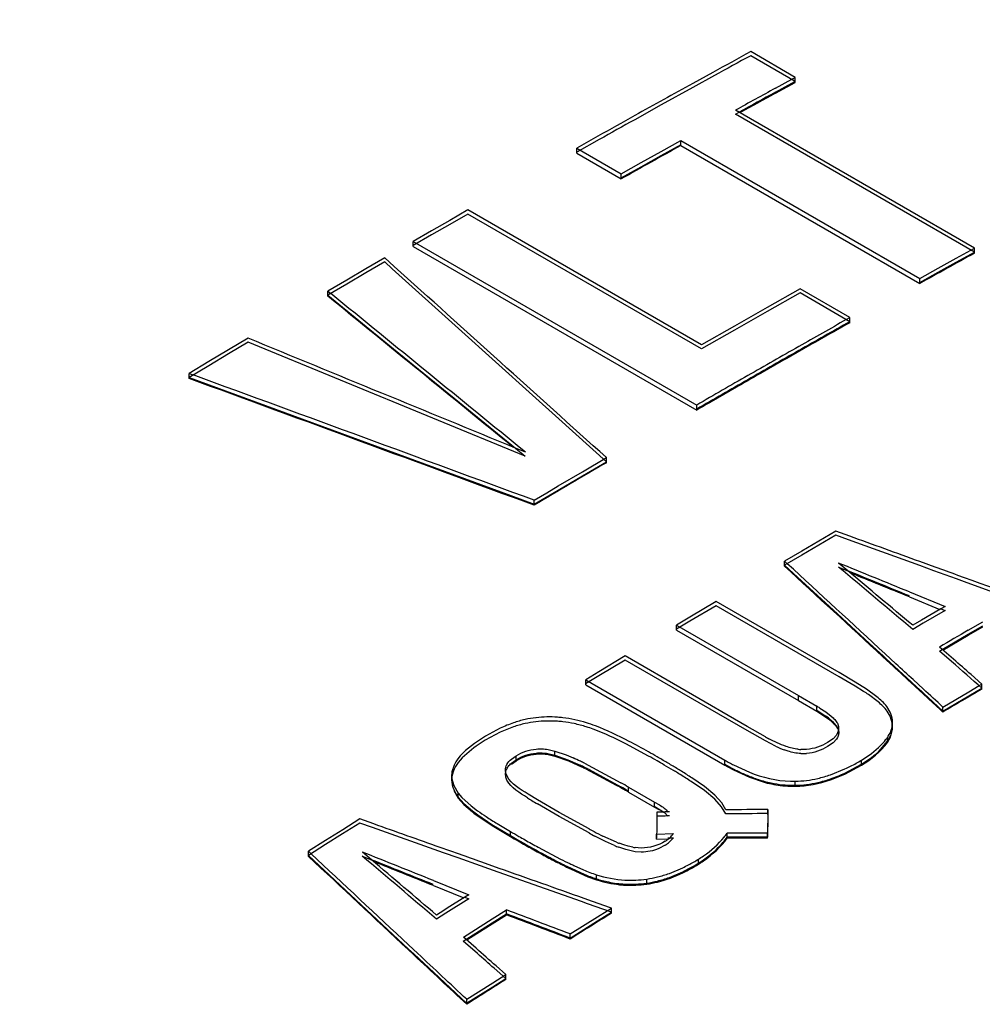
# Model space of a CAD drawing. Header units: inches. Extents: x 0 to 82.7, y 0 to 58.5.
# Tile 57 of 79: x 71.08 to 71.387, y 19.394 to 19.709. Entities that reach past the tile are written whole.
import ezdxf

# ---------------------------------------------------------------- set-up
doc = ezdxf.new("R2010")
doc.units = ezdxf.units.IN
doc.header["$LTSCALE"] = 4.5472440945
doc.header["$MEASUREMENT"] = 0
doc.layers.get('0').update_dxf_attribs({"linetype": 'CONTINUOUS'})

msp = doc.modelspace()

# ---------------------------------------------------------------- linework, layer by layer
at = {"color": 7, "linetype": 'CONTINUOUS'}
for p, q in [((71.3274217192, 19.690230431), (71.3132112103, 19.6984352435)), ((71.3274290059, 19.6889481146), (71.313218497, 19.6971529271)), ((71.3010659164, 19.6917793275), (71.294698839, 19.6882725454)), ((71.301608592, 19.690791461), (71.2947048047, 19.6869896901)), ((71.3262851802, 19.6896094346), (71.3274217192, 19.690230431)), ((71.3274215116, 19.6886224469), (71.3274217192, 19.690230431)), ((71.2947048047, 19.6869896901), (71.2846714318, 19.6814393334)), ((71.3210661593, 19.6851450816), (71.3274215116, 19.6886224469)), ((71.3210663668, 19.6867529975), (71.3262851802, 19.6896094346)), ((71.3210731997, 19.6854705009), (71.3272861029, 19.6888699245)), ((71.2846714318, 19.6814393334), (71.2761891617, 19.6767237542)), ((71.3846179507, 19.6357292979), (71.3083548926, 19.6797617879)), ((71.3083608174, 19.6784789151), (71.3094947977, 19.6791045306)), ((71.3846238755, 19.6344464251), (71.3083608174, 19.6784789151)), ((71.264444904, 19.6714454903), (71.2576686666, 19.6676394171)), ((71.2648525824, 19.6703880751), (71.257671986, 19.6663553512)), ((71.2845905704, 19.6665631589), (71.2909460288, 19.6701093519)), ((71.2845947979, 19.6652795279), (71.2909507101, 19.6688259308)), ((71.2909458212, 19.6685017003), (71.2909460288, 19.6701093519)), ((71.2909458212, 19.6685017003), (71.3672088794, 19.6244692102)), ((71.2909460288, 19.6701093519), (71.367209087, 19.6260768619)), ((71.257668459, 19.6660318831), (71.2576686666, 19.6676394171)), ((71.257668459, 19.6660318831), (71.2718789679, 19.6578270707)), ((71.2576686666, 19.6676394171), (71.2718791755, 19.6594346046)), ((71.278234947, 19.6630049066), (71.2845905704, 19.6665631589)), ((71.2782387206, 19.6617210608), (71.2845947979, 19.6652795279)), ((71.2718791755, 19.6594346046), (71.278234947, 19.6630049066)), ((71.2718824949, 19.6581505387), (71.2782387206, 19.6617210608)), ((71.2718789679, 19.6578270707), (71.2718791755, 19.6594346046)), ((71.2229101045, 19.6479024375), (71.2171071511, 19.6445724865)), ((71.2229109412, 19.6466170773), (71.2171075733, 19.6432868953)), ((71.2975152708, 19.604827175), (71.2229101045, 19.6479024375)), ((71.2975161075, 19.6035418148), (71.2229109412, 19.6466170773)), ((71.2171071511, 19.6445724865), (71.2113041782, 19.6412325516)), ((71.2171075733, 19.6432868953), (71.2113041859, 19.6399467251)), ((71.2113041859, 19.6399467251), (71.2055007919, 19.636596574)), ((71.2113041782, 19.6412325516), (71.2055011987, 19.6378826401)), ((71.2055009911, 19.6362752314), (71.2055011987, 19.6378826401)), ((71.2055009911, 19.6362752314), (71.2959745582, 19.5840379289)), ((71.2055011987, 19.6378826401), (71.2959747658, 19.5856453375)), ((71.3788151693, 19.6325218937), (71.3834858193, 19.635104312)), ((71.3788206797, 19.6312388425), (71.3846238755, 19.6344464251)), ((71.3834858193, 19.635104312), (71.3846179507, 19.6357292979)), ((71.3846177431, 19.6341215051), (71.3846179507, 19.6357292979)), ((71.1963811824, 19.6313118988), (71.1903211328, 19.6277865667)), ((71.1963822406, 19.63259835), (71.1903226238, 19.6290732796)), ((71.1987895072, 19.6291439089), (71.1963811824, 19.6313118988)), ((71.1994298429, 19.6298549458), (71.1963822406, 19.63259835)), ((71.3730122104, 19.6293044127), (71.3788151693, 19.6325218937)), ((71.3730173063, 19.6280211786), (71.3788206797, 19.6312388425)), ((71.1903211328, 19.6277865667), (71.1842611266, 19.6242503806)), ((71.1903226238, 19.6290732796), (71.1842630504, 19.6255373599)), ((71.2199661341, 19.6100748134), (71.1987895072, 19.6291439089)), ((71.367209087, 19.6260768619), (71.3730122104, 19.6293044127)), ((71.3672137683, 19.6247934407), (71.3730173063, 19.6280211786)), ((71.1842611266, 19.6242503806), (71.1782011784, 19.6207033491)), ((71.1842630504, 19.6255373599), (71.1782035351, 19.6219905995)), ((71.3672088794, 19.6244692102), (71.367209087, 19.6260768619)), ((71.1782011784, 19.6207033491), (71.1992206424, 19.6035801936)), ((71.1782033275, 19.6203831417), (71.1782035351, 19.6219905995)), ((71.1782035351, 19.6219905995), (71.1791220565, 19.6212424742)), ((71.3289578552, 19.6226966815), (71.3184772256, 19.6167728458)), ((71.3289609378, 19.6214124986), (71.3184795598, 19.6154882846)), ((71.3448262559, 19.6135346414), (71.3289578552, 19.6226966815)), ((71.3448293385, 19.6122504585), (71.3289609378, 19.6214124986)), ((71.3184772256, 19.6167728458), (71.3079963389, 19.6108163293)), ((71.3184795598, 19.6154882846), (71.3079979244, 19.6095313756)), ((71.3437047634, 19.6129023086), (71.3448262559, 19.6135346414)), ((71.3448260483, 19.6119271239), (71.3448262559, 19.6135346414)), ((71.2435507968, 19.5888251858), (71.2199661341, 19.6100748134)), ((71.3079963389, 19.6108163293), (71.2975152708, 19.604827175)), ((71.3079979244, 19.6095313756), (71.2975161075, 19.6035418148)), ((71.1527373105, 19.6056798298), (71.146459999, 19.6019467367)), ((71.1527414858, 19.6069682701), (71.1464646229, 19.6032354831)), ((71.2412586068, 19.5693183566), (71.1527373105, 19.6056798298)), ((71.146459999, 19.6019467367), (71.1401828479, 19.5982020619)), ((71.1464646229, 19.6032354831), (71.1401879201, 19.5994911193)), ((71.1992206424, 19.6035801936), (71.2202397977, 19.5864518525)), ((71.1401879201, 19.5994911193), (71.133911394, 19.5957351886)), ((71.1401828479, 19.5982020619), (71.1339058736, 19.5944458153)), ((71.1339111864, 19.5941274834), (71.133911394, 19.5957351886)), ((71.133911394, 19.5957351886), (71.1352435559, 19.5952465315)), ((71.1339058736, 19.5944458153), (71.2366257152, 19.5567186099)), ((71.2202397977, 19.5864518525), (71.2380691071, 19.5719186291)), ((71.2519875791, 19.5812205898), (71.2435507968, 19.5888251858)), ((71.2959745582, 19.5840379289), (71.2959747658, 19.5856453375)), ((71.2671350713, 19.5675631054), (71.2519875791, 19.5812205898)), ((71.2412618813, 19.5706061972), (71.2380691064, 19.5719185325)), ((71.2380691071, 19.5719186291), (71.2412586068, 19.5693183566)), ((71.2594562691, 19.56304939), (71.2671350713, 19.5675631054)), ((71.2594592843, 19.5643370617), (71.267137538, 19.5688504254)), ((71.2671373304, 19.5672429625), (71.267137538, 19.5688504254)), ((71.2517811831, 19.5598063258), (71.2594592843, 19.5643370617)), ((71.2517776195, 19.5585182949), (71.2594562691, 19.56304939)), ((71.2440991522, 19.5539698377), (71.2517776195, 19.5585182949)), ((71.2441032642, 19.5552582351), (71.2481627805, 19.5576651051)), ((71.2481627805, 19.5576651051), (71.2517811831, 19.5598063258)), ((71.2366257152, 19.5567186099), (71.2440991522, 19.5539698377)), ((71.2441030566, 19.5536506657), (71.2441032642, 19.5552582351)), ((71.340420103, 19.5453745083), (71.334953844, 19.5421894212)), ((71.3448026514, 19.5437865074), (71.340420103, 19.5453745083)), ((71.334953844, 19.5421894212), (71.3294876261, 19.5389955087)), ((71.3404187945, 19.5440879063), (71.3349521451, 19.5409025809)), ((71.3443902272, 19.5426489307), (71.3404187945, 19.5440879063)), ((71.3671921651, 19.5343839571), (71.3443902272, 19.5426489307)), ((71.3294876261, 19.5389955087), (71.3240214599, 19.5357927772)), ((71.3349521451, 19.5409025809), (71.3294855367, 19.5377084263)), ((71.3294855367, 19.5377084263), (71.3240189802, 19.5345054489)), ((71.3240212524, 19.5341853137), (71.3240214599, 19.5357927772)), ((71.3240214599, 19.5357927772), (71.3248748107, 19.5350070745)), ((71.372107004, 19.5338884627), (71.3671931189, 19.5356703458)), ((71.3240189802, 19.5345054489), (71.3281174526, 19.530731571)), ((71.3412300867, 19.533929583), (71.3442112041, 19.5327143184)), ((71.3442112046, 19.5327143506), (71.341233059, 19.5352160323)), ((71.3716943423, 19.532751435), (71.3671921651, 19.5343839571)), ((71.3788805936, 19.5301452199), (71.3716943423, 19.532751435)), ((71.3281174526, 19.530731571), (71.3408587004, 19.5189966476)), ((71.381484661, 19.5292006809), (71.3788805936, 19.5301452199)), ((71.3814869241, 19.5304864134), (71.3792931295, 19.5312821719)), ((71.3939656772, 19.5246726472), (71.381484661, 19.5292006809)), ((71.3638957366, 19.5243685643), (71.3736056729, 19.5204086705)), ((71.3638959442, 19.5259759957), (71.375227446, 19.5213547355)), ((71.3021382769, 19.5215964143), (71.2937456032, 19.5166073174)), ((71.3021423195, 19.5228847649), (71.2937502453, 19.5178960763)), ((71.3413981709, 19.4989286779), (71.3021382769, 19.5215964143)), ((71.341402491, 19.5002168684), (71.3021423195, 19.5228847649)), ((71.3739283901, 19.5205973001), (71.367698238, 19.5169577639)), ((71.3752256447, 19.52006784), (71.3682588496, 19.5159998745)), ((71.375227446, 19.5213547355), (71.3739283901, 19.5205973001)), ((71.3739283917, 19.5205969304), (71.3752256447, 19.52006784)), ((71.2937502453, 19.5178960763), (71.2895543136, 19.5153939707)), ((71.3408587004, 19.5189966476), (71.351150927, 19.5095142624)), ((71.367698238, 19.5169577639), (71.3649087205, 19.515324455)), ((71.2937456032, 19.5166073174), (71.2895493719, 19.5141050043)), ((71.289554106, 19.5137863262), (71.2895543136, 19.5153939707)), ((71.289554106, 19.5137863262), (71.3284717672, 19.491316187)), ((71.2895543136, 19.5153939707), (71.3284719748, 19.4929238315)), ((71.3682588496, 19.5159998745), (71.3649065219, 19.5140373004)), ((71.3826607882, 19.5124784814), (71.3872568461, 19.5151581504)), ((71.3826623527, 19.512157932), (71.3872580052, 19.5148373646)), ((71.3826625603, 19.5137653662), (71.3872582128, 19.5164447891)), ((71.3743533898, 19.5076190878), (71.3826607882, 19.5124784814)), ((71.3745738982, 19.5074268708), (71.3826623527, 19.512157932)), ((71.351150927, 19.5095142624), (71.3554329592, 19.5055683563)), ((71.373468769, 19.5071004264), (71.3743533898, 19.5076190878)), ((71.3779480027, 19.5044838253), (71.3734713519, 19.5083878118)), ((71.2731066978, 19.5042495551), (71.2647139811, 19.4991882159)), ((71.2731128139, 19.5055393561), (71.2647206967, 19.5004784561)), ((71.3120240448, 19.4817795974), (71.2731066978, 19.5042495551)), ((71.3120304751, 19.4830692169), (71.2731128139, 19.5055393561)), ((71.3552748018, 19.5053970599), (71.357701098, 19.5031610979)), ((71.3554329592, 19.5055683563), (71.3563361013, 19.5047360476)), ((71.3560759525, 19.5062664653), (71.3595510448, 19.5030638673)), ((71.3563361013, 19.5047360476), (71.3576981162, 19.5034808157)), ((71.3773091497, 19.5037513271), (71.373468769, 19.5071004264)), ((71.3576981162, 19.5034808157), (71.3644199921, 19.4972852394)), ((71.2647139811, 19.4991882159), (71.2605177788, 19.4966498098)), ((71.2605245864, 19.4963323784), (71.2605247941, 19.4979402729)), ((71.2647206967, 19.5004784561), (71.2605247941, 19.4979402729)), ((71.2605247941, 19.4979402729), (71.3049654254, 19.4722813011)), ((71.3465360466, 19.4959120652), (71.3413981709, 19.4989286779)), ((71.3465401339, 19.4972003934), (71.341402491, 19.5002168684)), ((71.3650635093, 19.4979830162), (71.3683290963, 19.4949727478)), ((71.3870002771, 19.4965883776), (71.3835614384, 19.4995879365)), ((71.2605245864, 19.4963323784), (71.3049652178, 19.4706734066)), ((71.3492384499, 19.4942556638), (71.3465360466, 19.4959120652)), ((71.3501965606, 19.4949183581), (71.3465401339, 19.4972003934)), ((71.3534882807, 19.4925064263), (71.3501965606, 19.4949183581)), ((71.3642623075, 19.4971138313), (71.3696406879, 19.4921559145)), ((71.3644199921, 19.4972852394), (71.366240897, 19.4956067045)), ((71.366240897, 19.4956067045), (71.3676858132, 19.4942747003)), ((71.3828441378, 19.4928583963), (71.3869976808, 19.4953009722)), ((71.3828470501, 19.4941460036), (71.3861171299, 19.4960694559)), ((71.3861171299, 19.4960694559), (71.3870002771, 19.4965883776)), ((71.3870000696, 19.4949809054), (71.3870002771, 19.4965883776)), ((71.3284717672, 19.491316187), (71.3284719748, 19.4929238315)), ((71.3284719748, 19.4929238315), (71.3342946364, 19.4895116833)), ((71.3538671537, 19.4909013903), (71.3507704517, 19.4932386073)), ((71.3676858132, 19.4942747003), (71.3684868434, 19.4935362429)), ((71.3684868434, 19.4935362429), (71.3697986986, 19.4923268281)), ((71.3697986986, 19.4923268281), (71.3745371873, 19.4879579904)), ((71.3745371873, 19.4879579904), (71.3828441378, 19.4928583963)), ((71.3745407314, 19.4892460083), (71.3828470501, 19.4941460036)), ((71.3284717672, 19.491316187), (71.3342944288, 19.4879040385)), ((71.3342944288, 19.4879040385), (71.3342946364, 19.4895116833)), ((71.3352607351, 19.4889278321), (71.3371427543, 19.4876800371)), ((71.3577143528, 19.4876401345), (71.3566305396, 19.4894000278)), ((71.3745405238, 19.487638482), (71.3745407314, 19.4892460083)), ((71.3342887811, 19.4882232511), (71.3371527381, 19.4863794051)), ((71.3342944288, 19.4879040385), (71.3381108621, 19.4853506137)), ((71.3371427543, 19.4876800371), (71.338889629, 19.4863245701)), ((71.3382661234, 19.485542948), (71.3393514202, 19.484616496)), ((71.338889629, 19.4863245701), (71.3394799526, 19.4857884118)), ((71.3577101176, 19.4863516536), (71.3567450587, 19.4879593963)), ((71.3583629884, 19.4841894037), (71.3577101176, 19.4863516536)), ((71.2332538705, 19.4825027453), (71.2284981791, 19.4799260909)), ((71.3179387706, 19.4797083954), (71.3120304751, 19.4830692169)), ((71.3381108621, 19.4853506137), (71.339182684, 19.4844529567)), ((71.3393514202, 19.484616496), (71.3408764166, 19.4827585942)), ((71.3408764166, 19.4827585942), (71.3412680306, 19.4816786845)), ((71.3411491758, 19.4834306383), (71.3412731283, 19.4829677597)), ((71.3412731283, 19.4829677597), (71.3412519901, 19.4817378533)), ((71.3412729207, 19.4813600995), (71.3412731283, 19.4829677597)), ((71.358417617, 19.4821585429), (71.3583629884, 19.4841894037)), ((71.3584766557, 19.4826764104), (71.3584768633, 19.4842840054)), ((71.2284981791, 19.4799260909), (71.2259822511, 19.4782893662)), ((71.233250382, 19.4812113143), (71.2284889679, 19.4786339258)), ((71.3179326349, 19.4784186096), (71.3120240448, 19.4817795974)), ((71.339505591, 19.4791232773), (71.3377620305, 19.4778962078)), ((71.3405708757, 19.4802522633), (71.339505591, 19.4791232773)), ((71.3409009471, 19.4795050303), (71.3405673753, 19.4789654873)), ((71.3412519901, 19.4817378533), (71.3405708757, 19.4802522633)), ((71.3568100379, 19.4782360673), (71.35790784, 19.480192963)), ((71.3568145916, 19.4779172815), (71.3579135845, 19.4798761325)), ((71.3568145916, 19.4779172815), (71.3568147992, 19.4795249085)), ((71.35790784, 19.480192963), (71.358417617, 19.4821585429)), ((71.2284889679, 19.4786339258), (71.225610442, 19.4767444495)), ((71.2806150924, 19.4736149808), (71.2733848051, 19.4774959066)), ((71.3211364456, 19.4767413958), (71.3179326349, 19.4784186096)), ((71.3395016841, 19.4778382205), (71.3377565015, 19.4766068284)), ((71.3405673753, 19.4789654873), (71.3395016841, 19.4778382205)), ((71.3546358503, 19.4756632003), (71.3568100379, 19.4782360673)), ((71.2368019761, 19.4726128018), (71.2383024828, 19.4737038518)), ((71.2383022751, 19.4720955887), (71.2383024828, 19.4737038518)), ((71.2484909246, 19.4744075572), (71.2507102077, 19.4739128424)), ((71.2485007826, 19.4740927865), (71.250718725, 19.4735964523)), ((71.248500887, 19.4757009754), (71.2507189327, 19.4752046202)), ((71.2507102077, 19.4739128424), (71.2548624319, 19.4724129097)), ((71.250718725, 19.4735964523), (71.2507189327, 19.4752046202)), ((71.250718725, 19.4735964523), (71.2550499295, 19.472021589)), ((71.2507189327, 19.4752046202), (71.2542912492, 19.4739469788)), ((71.2542912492, 19.4739469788), (71.2565058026, 19.4729975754)), ((71.3251513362, 19.4751544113), (71.3239157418, 19.4755752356)), ((71.3310451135, 19.4757207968), (71.3291541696, 19.475693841)), ((71.2185075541, 19.4706594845), (71.2178379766, 19.468544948)), ((71.21900937, 19.4703153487), (71.2184974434, 19.4693665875)), ((71.2190767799, 19.4717044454), (71.2185075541, 19.4706594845)), ((71.2198598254, 19.4715438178), (71.21900937, 19.4703153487)), ((71.2367974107, 19.4713221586), (71.2382932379, 19.4724116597)), ((71.2368020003, 19.4710047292), (71.2383022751, 19.4720955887)), ((71.2548624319, 19.4724129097), (71.2587804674, 19.4706534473)), ((71.2550499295, 19.472021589), (71.2593656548, 19.4700604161)), ((71.2601707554, 19.4712773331), (71.2717229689, 19.4651027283)), ((71.3049652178, 19.4706734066), (71.3049654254, 19.4722813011)), ((71.307747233, 19.4707586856), (71.3127750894, 19.4684569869)), ((71.3432791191, 19.4681839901), (71.3485884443, 19.4710077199)), ((71.3432858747, 19.4678663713), (71.3485937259, 19.4706893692)), ((71.3485937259, 19.4706893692), (71.3485939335, 19.472297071)), ((71.2177353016, 19.4673331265), (71.2177350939, 19.4657246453)), ((71.2350242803, 19.4681218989), (71.2349092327, 19.4690670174)), ((71.2349171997, 19.4680415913), (71.2351729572, 19.4691689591)), ((71.2350145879, 19.4668293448), (71.2349171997, 19.4680415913)), ((71.235388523, 19.4658765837), (71.2350145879, 19.4668293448)), ((71.235413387, 19.4671644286), (71.2350242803, 19.4681218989)), ((71.2605750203, 19.4694691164), (71.2702944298, 19.4642996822)), ((71.2615835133, 19.4692767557), (71.271699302, 19.4638195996)), ((71.2984570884, 19.4638678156), (71.2944068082, 19.4666356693)), ((71.3077508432, 19.4691488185), (71.3127791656, 19.4668473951)), ((71.3127791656, 19.4668473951), (71.3171258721, 19.4653578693)), ((71.3386746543, 19.4660102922), (71.3432858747, 19.4678663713)), ((71.3386772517, 19.4676188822), (71.3432894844, 19.4694756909)), ((71.2178009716, 19.46635692), (71.2184053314, 19.4641845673)), ((71.2184053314, 19.4641845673), (71.21980574, 19.4617685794)), ((71.274223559, 19.4620629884), (71.2742237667, 19.4636711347)), ((71.2742237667, 19.4636711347), (71.2824439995, 19.4589249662)), ((71.2984493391, 19.4625767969), (71.2951022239, 19.4648835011)), ((71.3017828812, 19.461113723), (71.2984570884, 19.4638678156)), ((71.3273999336, 19.4639458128), (71.3274001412, 19.4655536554)), ((71.2183966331, 19.4628870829), (71.2191599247, 19.461420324)), ((71.2184052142, 19.462575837), (71.2198055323, 19.4601600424)), ((71.2191599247, 19.461420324), (71.2197951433, 19.4604752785)), ((71.2197951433, 19.4604752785), (71.2216027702, 19.4584567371)), ((71.2198055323, 19.4601600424), (71.21980574, 19.4617685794)), ((71.21980574, 19.4617685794), (71.2210210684, 19.4603427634)), ((71.2210210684, 19.4603427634), (71.2240071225, 19.4576846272)), ((71.2451521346, 19.459631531), (71.2421748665, 19.4614270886)), ((71.274223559, 19.4620629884), (71.2824437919, 19.4573168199)), ((71.3017677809, 19.4598256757), (71.2984493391, 19.4625767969)), ((71.3039332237, 19.4586699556), (71.3017828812, 19.461113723)), ((71.2198055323, 19.4601600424), (71.2216329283, 19.4581229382)), ((71.2216027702, 19.4584567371), (71.2243545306, 19.4561106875)), ((71.2216329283, 19.4581229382), (71.2244161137, 19.4557556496)), ((71.2240071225, 19.4576846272), (71.2260385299, 19.4561500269)), ((71.2520349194, 19.454308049), (71.2451419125, 19.4583390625)), ((71.2520451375, 19.4556005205), (71.2451521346, 19.459631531)), ((71.2824353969, 19.4576332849), (71.2856977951, 19.4556274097)), ((71.2824437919, 19.4573168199), (71.2824439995, 19.4589249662)), ((71.2824437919, 19.4573168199), (71.2838969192, 19.4565057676)), ((71.2824439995, 19.4589249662), (71.284048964, 19.4580269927)), ((71.3039302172, 19.4573767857), (71.3017677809, 19.4598256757)), ((71.3052133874, 19.4551662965), (71.3039302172, 19.4573767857)), ((71.30522147, 19.4564571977), (71.3039332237, 19.4586699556)), ((71.2261181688, 19.4547914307), (71.2305718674, 19.4517933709)), ((71.2261939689, 19.4544293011), (71.2306508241, 19.4514347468)), ((71.2615826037, 19.449051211), (71.2520349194, 19.454308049)), ((71.2615926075, 19.450343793), (71.2520451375, 19.4556005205)), ((71.2845757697, 19.4544106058), (71.2832483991, 19.4543616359)), ((71.2845845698, 19.455702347), (71.2832573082, 19.4556533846)), ((71.2856977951, 19.4556274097), (71.2867610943, 19.454409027)), ((71.3186651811, 19.454906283), (71.3186653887, 19.4565142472)), ((71.1884096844, 19.4522133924), (71.1829427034, 19.4487814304)), ((71.18842185, 19.4535080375), (71.1829552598, 19.4500764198)), ((71.1924456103, 19.4507848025), (71.1884096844, 19.4522133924)), ((71.1928544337, 19.4519389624), (71.18842185, 19.4535080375)), ((71.2305718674, 19.4517933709), (71.2365350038, 19.4481936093)), ((71.2306508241, 19.4514347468), (71.2365455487, 19.44787847)), ((71.1829427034, 19.4487814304), (71.1774760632, 19.4453408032)), ((71.1829552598, 19.4500764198), (71.17748901, 19.4466361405)), ((71.2136990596, 19.4432590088), (71.1924456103, 19.4507848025)), ((71.2365455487, 19.44787847), (71.2365457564, 19.449487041)), ((71.2668708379, 19.4463197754), (71.2634907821, 19.4480207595)), ((71.2703583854, 19.446084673), (71.266022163, 19.4480260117)), ((71.2831710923, 19.4470570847), (71.2831712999, 19.448665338)), ((71.2831712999, 19.448665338), (71.2885231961, 19.4488404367)), ((71.305734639, 19.4473821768), (71.3057348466, 19.4489902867)), ((71.3185791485, 19.4473907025), (71.3185793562, 19.4489987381)), ((71.1774760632, 19.4453408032), (71.1720097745, 19.4418915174)), ((71.17748901, 19.4466361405), (71.1720231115, 19.4431872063)), ((71.2453542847, 19.444521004), (71.2525353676, 19.4407187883)), ((71.269764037, 19.4450291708), (71.2668708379, 19.4463197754)), ((71.2733805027, 19.4437201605), (71.2710592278, 19.4445152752)), ((71.2726839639, 19.4452340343), (71.2712180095, 19.4457519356)), ((71.27405471, 19.4448233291), (71.2726839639, 19.4452340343)), ((71.27552532, 19.4444905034), (71.27405471, 19.4448233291)), ((71.2831710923, 19.4470570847), (71.2867390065, 19.4471740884)), ((71.2859021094, 19.4451276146), (71.2838379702, 19.4440504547)), ((71.2867302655, 19.4474902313), (71.2885141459, 19.4475483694)), ((71.1720097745, 19.4418915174), (71.1888507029, 19.4261575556)), ((71.1720229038, 19.4415779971), (71.1720231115, 19.4431872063)), ((71.1720231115, 19.4431872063), (71.1728455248, 19.4424190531)), ((71.1892213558, 19.4416784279), (71.1921296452, 19.4405120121)), ((71.1921296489, 19.4405120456), (71.1892347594, 19.4429732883)), ((71.2151811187, 19.4427340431), (71.2136990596, 19.4432590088)), ((71.2202320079, 19.4422432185), (71.214107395, 19.4444129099)), ((71.2198229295, 19.4410897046), (71.2151811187, 19.4427340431)), ((71.2762681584, 19.4430780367), (71.2733805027, 19.4437201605)), ((71.2782665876, 19.442950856), (71.2762681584, 19.4430780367)), ((71.2782837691, 19.4442418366), (71.2762778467, 19.4443705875)), ((71.226945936, 19.4385659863), (71.2198229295, 19.4410897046)), ((71.2296382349, 19.4376119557), (71.226945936, 19.4385659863)), ((71.2329510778, 19.437736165), (71.2273548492, 19.4397194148)), ((71.2545560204, 19.4384106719), (71.2600470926, 19.4358791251)), ((71.2567021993, 19.4386776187), (71.2598072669, 19.4372681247)), ((71.2964861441, 19.4390630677), (71.2964863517, 19.4406713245)), ((71.2325425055, 19.4365827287), (71.2296382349, 19.4376119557)), ((71.241954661, 19.4332466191), (71.2325425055, 19.4365827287)), ((71.2558852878, 19.4374571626), (71.2611919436, 19.4350959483)), ((71.2611919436, 19.4350959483), (71.2639424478, 19.4341056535)), ((71.2639424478, 19.4341056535), (71.2639426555, 19.4357141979)), ((71.2872260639, 19.4348574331), (71.291528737, 19.436666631)), ((71.2872397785, 19.4361513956), (71.2915435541, 19.4379597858)), ((71.211897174, 19.4322735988), (71.2216665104, 19.42835383)), ((71.211897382, 19.4338825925), (71.2232291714, 19.4293358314)), ((71.259212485, 19.4271272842), (71.241954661, 19.4332466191)), ((71.280005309, 19.4327225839), (71.2800055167, 19.4343310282)), ((71.2232291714, 19.4293358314), (71.221966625, 19.4285427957)), ((71.1888507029, 19.4261575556), (71.2039856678, 19.4120111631)), ((71.2232166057, 19.4280408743), (71.2158595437, 19.4234129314)), ((71.221966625, 19.4285427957), (71.2163498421, 19.4250090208)), ((71.2219666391, 19.4285424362), (71.2232166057, 19.4280408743)), ((71.2611069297, 19.4264553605), (71.259212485, 19.4271272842)), ((71.2615156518, 19.4276081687), (71.2600185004, 19.4281392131)), ((71.268730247, 19.4237511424), (71.2611069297, 19.4264553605)), ((71.2158595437, 19.4234129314), (71.2128972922, 19.4215449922)), ((71.215278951, 19.4243342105), (71.2129103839, 19.4228404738)), ((71.2163498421, 19.4250090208), (71.215278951, 19.4243342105)), ((71.2306514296, 19.4203232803), (71.2352477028, 19.4232102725)), ((71.2306638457, 19.4200093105), (71.2352597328, 19.4228960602)), ((71.2306640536, 19.4216183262), (71.2352599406, 19.424504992)), ((71.2352597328, 19.4228960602), (71.2352599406, 19.424504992)), ((71.2643338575, 19.4210114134), (71.268730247, 19.4237511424)), ((71.264345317, 19.4223054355), (71.2674141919, 19.4242184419)), ((71.2674141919, 19.4242184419), (71.2687413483, 19.4250448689)), ((71.2687411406, 19.4234362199), (71.2687413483, 19.4250448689)), ((71.2214596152, 19.4145309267), (71.2306514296, 19.4203232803)), ((71.2214730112, 19.4158266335), (71.2306640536, 19.4216183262)), ((71.2225355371, 19.4148884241), (71.2306638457, 19.4200093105)), ((71.2555416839, 19.4155151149), (71.2643338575, 19.4210114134)), ((71.2555538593, 19.4168097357), (71.264345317, 19.4223054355)), ((71.2555536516, 19.4152008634), (71.2555538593, 19.4168097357)), ((71.2039997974, 19.4133073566), (71.2069019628, 19.4105941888)), ((71.2259692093, 19.4105466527), (71.2214596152, 19.4145309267)), ((71.2255455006, 19.4122286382), (71.2214730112, 19.4158266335)), ((71.2038360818, 19.4118508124), (71.2057039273, 19.4101046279)), ((71.2039856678, 19.4120111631), (71.2056900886, 19.4104176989)), ((71.2056900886, 19.4104176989), (71.2120508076, 19.4044703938)), ((71.2120508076, 19.4044703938), (71.2225278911, 19.3946719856)), ((71.2308484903, 19.4012430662), (71.2350019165, 19.4038727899)), ((71.2349884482, 19.40257697), (71.2312787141, 19.4058551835)), ((71.2350019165, 19.4038727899), (71.23192755, 19.4065895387)), ((71.2350017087, 19.4022635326), (71.2350019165, 19.4038727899)), ((71.2225422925, 19.3959686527), (71.2308484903, 19.4012430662)), ((71.2308347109, 19.399946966), (71.2349884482, 19.40257697)), ((71.2225278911, 19.3946719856), (71.2308347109, 19.399946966)), ((71.2225420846, 19.39435914), (71.2225422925, 19.3959686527))]:
    msp.add_line(p, q, dxfattribs=at)
for centre, radius, start, end in [((73.638411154, 15.2349635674), 5.1951356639, 119.1566876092, 120.8248496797), ((73.7110700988, 15.3085653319), 5.0020680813, 118.6444923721, 118.8031306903), ((73.7100679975, 15.3090412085), 5.0000411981, 118.6439994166, 118.7957003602), ((73.7317556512, 15.2710322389), 5.0449239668, 118.8861711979, 119.1265984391), ((73.7315838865, 15.2888787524), 5.0151662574, 118.7275746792, 118.893312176), ((73.7302974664, 15.2898704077), 5.0125504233, 118.7271058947, 118.8781373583), ((73.7299800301, 15.2901107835), 5.0119050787, 118.7271030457, 118.8743415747), ((73.7463405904, 15.2448410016), 5.0749023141, 119.126511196, 119.2783503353), ((73.7453992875, 15.2451978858), 5.0730089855, 119.1261958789, 119.2728727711), ((73.7626296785, 15.2312536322), 5.0792117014, 119.1191538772, 119.3656499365), ((73.8213065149, 15.2187880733), 5.0430765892, 118.8929755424, 119.1191293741), ((73.8593559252, 15.1508757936), 5.1209217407, 119.4083501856, 119.6177031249), ((73.8608346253, 15.1499040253), 5.1238946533, 119.422986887, 119.6178220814), ((73.8595388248, 15.1508804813), 5.1212875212, 119.4083501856, 119.6177031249), ((73.8753842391, 15.1226810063), 5.153354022, 119.6177023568, 119.8261760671), ((73.876311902, 15.1226813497), 5.1552095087, 119.6178360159, 119.8262348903), ((73.8755682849, 15.1226836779), 5.1537221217, 119.6177023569, 119.826176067), ((73.8917401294, 15.0944757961), 5.1862369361, 119.8261753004, 120.0337766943), ((73.891554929, 15.0944751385), 5.1858665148, 119.8261753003, 120.0337766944), ((73.8924826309, 15.0944754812), 5.1877220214, 119.8262341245, 120.0337613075), ((73.9405036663, 15.0104916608), 5.283073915, 120.3994034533, 120.6894643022), ((74.0297658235, 14.978845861), 5.2509666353, 120.2727760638, 120.3889698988), ((74.0602810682, 14.9443794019), 5.2777272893, 120.4323881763, 120.5893905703), ((71.317683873, 19.4450623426), 0.0584437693, 55.5194313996, 57.3222530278), ((71.3099101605, 19.4480714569), 0.0480821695, 58.18121475, 59.5263695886), ((71.2484721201, 19.4526875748), 0.0333651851, 96.5905892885, 102.6234074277), ((71.2489262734, 19.4486756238), 0.037400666, 86.0366016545, 96.5209592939), ((71.24885747, 19.4475936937), 0.0384847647, 83.4270730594, 86.0457477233), ((71.3213356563, 19.4641664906), 0.0272689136, 51.6202607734, 54.5465892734), ((71.3494516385, 19.4839291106), 0.0090578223, 16.3008968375, 24.1862270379), ((71.3502244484, 19.4841583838), 0.0082517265, 9.1831134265, 16.2790735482), ((71.3508364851, 19.4842559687), 0.0076319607, 0.2099078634, 9.1931802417), ((71.2504909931, 19.4446027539), 0.040465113, 108.8295827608, 115.2178469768), ((71.2506471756, 19.4454830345), 0.0409021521, 108.8464704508, 115.1659700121), ((71.2491217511, 19.4485488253), 0.0362883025, 102.640819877, 108.7942911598), ((71.2490307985, 19.4501588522), 0.0359548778, 102.6115225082, 108.8157563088), ((71.2483461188, 19.4520444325), 0.0327076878, 96.5161078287, 102.6550817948), ((71.2489251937, 19.446925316), 0.03785945, 91.3048489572, 96.5076385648), ((71.2489241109, 19.4473695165), 0.0374153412, 86.0453776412, 91.3186813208), ((71.2488651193, 19.4464394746), 0.0383472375, 83.4266268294, 86.0532823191), ((71.248795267, 19.4458784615), 0.0389125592, 78.0135768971, 83.4190130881), ((71.2480226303, 19.4422972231), 0.0425761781, 72.6343247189, 77.9973749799), ((71.245059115, 19.4333606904), 0.0519901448, 69.88306173, 72.4567206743), ((71.245518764, 19.4359335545), 0.0506318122, 69.0265562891, 72.5070074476), ((71.351206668, 19.4842617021), 0.0072617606, 353.5567795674, 0.1753716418), ((71.3494632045, 19.5350564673), 0.0636961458, 240.3355896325, 241.3986638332), ((71.3402603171, 19.4913863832), 0.0203653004, 321.6683162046, 324.3779715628), ((71.1802023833, 19.2965858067), 0.2046517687, 60.6283741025, 62.6029676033), ((71.3355774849, 19.507263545), 0.0337660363, 244.6796188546, 249.795675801), ((71.3387980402, 19.4925686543), 0.0222456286, 315.4122491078, 321.6155418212), ((71.2147221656, 19.3793417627), 0.1025538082, 64.5242375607, 65.9564217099), ((71.1528070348, 19.2474464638), 0.2609113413, 59.9902706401, 60.6783593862), ((71.1509628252, 19.2429204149), 0.2646312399, 59.9962687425, 60.6636506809), ((71.1028444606, 19.1606805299), 0.3610341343, 59.4308660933, 60.0110777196), ((71.3298181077, 19.4889003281), 0.0132231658, 263.7983613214, 267.1219561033), ((71.3298707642, 19.4896540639), 0.015267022, 267.2872885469, 274.3881376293), ((71.2048792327, 19.3574902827), 0.125344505, 63.8425162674, 64.5308715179), ((71.2065189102, 19.3620384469), 0.1217031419, 63.8423895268, 64.5416712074), ((71.2023441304, 19.3519038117), 0.131196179, 63.6504747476, 64.2383788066), ((71.1961410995, 19.3397075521), 0.1451581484, 63.2027130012, 63.8409823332), ((71.0971652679, 19.1496234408), 0.3723275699, 59.5945690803, 60.0063404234), ((71.1307339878, 19.2067793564), 0.3060429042, 58.9620763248, 59.5991322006), ((71.1424313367, 19.2276762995), 0.2832166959, 58.6988235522, 59.4333722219), ((71.1721761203, 19.2766999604), 0.2258750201, 58.2289659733, 58.6850717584), ((71.337875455, 19.5278211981), 0.0656751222, 239.9198976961, 242.9282419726), ((71.3387647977, 19.5291225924), 0.0675182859, 239.9603689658, 242.6553725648), ((71.3401920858, 19.5332669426), 0.0704284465, 239.9883160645, 241.308739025), ((71.337488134, 19.5283307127), 0.0648001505, 241.3106186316, 242.679758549), ((71.3202195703, 19.5191487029), 0.0547688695, 294.9118323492, 299.0844432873), ((71.317082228, 19.5248551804), 0.0612808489, 299.0543641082, 300.9451883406), ((71.2250053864, 19.4673272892), 0.007270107, 170.3581774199, 187.6632225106), ((71.1580177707, 19.2521992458), 0.2530582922, 58.616140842, 58.9527308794), ((71.1757748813, 19.281278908), 0.2189857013, 58.0593781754, 58.6201728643), ((71.199872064, 19.3212307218), 0.1734341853, 56.9701693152, 58.2617869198), ((71.1976111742, 19.3162697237), 0.1777403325, 57.3977678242, 58.0653945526), ((71.3346351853, 19.5214810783), 0.0585549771, 242.9280756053, 246.4127258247), ((71.3313553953, 19.5139621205), 0.0503518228, 246.4094165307, 250.7345768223), ((71.3254551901, 19.5062791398), 0.040858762, 282.9462655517, 288.8810242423), ((71.3235584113, 19.5105234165), 0.0467068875, 288.8724157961, 294.974995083), ((71.0958284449, 19.1532513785), 0.3566362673, 59.9857183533, 60.7120744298), ((71.0951018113, 19.1523951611), 0.3580109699, 59.9800643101, 60.4440020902), ((71.0860142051, 19.137794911), 0.3763218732, 59.9914510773, 60.4301772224), ((71.2170047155, 19.3465894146), 0.1417487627, 56.5672909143, 57.3983214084), ((71.3292341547, 19.5079265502), 0.0439543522, 250.7489765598, 253.4169413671), ((71.3276506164, 19.5025303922), 0.0383306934, 253.3834342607, 259.5429067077), ((71.3271648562, 19.4998640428), 0.0356204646, 259.5328568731, 265.1743890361), ((71.3269242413, 19.4972517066), 0.0333145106, 262.6034741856, 268.1707722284), ((71.3268120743, 19.4955817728), 0.0313236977, 265.1584624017, 271.0635805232), ((71.3267929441, 19.4938790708), 0.0299394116, 268.2158856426, 271.161690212), ((71.3267932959, 19.495487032), 0.0299395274, 268.2154376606, 271.1614097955), ((71.3254187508, 19.5051042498), 0.0409773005, 282.9437146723, 288.8620187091), ((71.2779239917, 19.5163903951), 0.0666583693, 237.2876091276, 238.7309078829), ((71.2928354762, 19.5409850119), 0.0954202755, 238.743282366, 240.01149093), ((71.2604978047, 19.5025900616), 0.0588784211, 232.130662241, 234.2740517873), ((71.2608122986, 19.5026868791), 0.059390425, 232.2056472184, 234.3456416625), ((71.2744641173, 19.5233267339), 0.0828115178, 234.213345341, 236.506663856), ((71.2972359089, 19.5577805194), 0.12411064, 236.5170237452, 238.4308322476), ((71.3245892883, 19.602309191), 0.1763697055, 238.4329972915, 240.0529978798), ((71.4963589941, 19.897982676), 0.519440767, 239.9868030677, 240.2543760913), ((71.4930162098, 19.8918521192), 0.5127278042, 239.986223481, 240.5979810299), ((71.5077103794, 19.9190598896), 0.5422443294, 239.9948195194, 240.3196176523), ((71.4773585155, 19.8658379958), 0.4809760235, 240.3215611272, 240.5881662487), ((71.3250921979, 19.564375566), 0.131655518, 241.1582431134, 242.1020319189), ((71.3258039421, 19.5668609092), 0.1330388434, 241.1413115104, 241.9316622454), ((71.307076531, 19.5316110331), 0.0931231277, 241.8940692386, 243.8411620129), ((71.2811933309, 19.454133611), 0.009041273, 301.5448023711, 324.1655174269), ((71.2792300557, 19.4678287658), 0.033275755, 315.2395306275, 322.7752287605), ((71.2797875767, 19.4686376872), 0.0325465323, 319.9840280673, 322.8584065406), ((71.4658276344, 19.8443027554), 0.4576857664, 240.2387459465, 240.9170893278), ((71.4343867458, 19.7894088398), 0.3932949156, 240.5736170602, 241.2729243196), ((71.4317426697, 19.7830421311), 0.387851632, 240.5924741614, 241.3242045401), ((71.2872545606, 19.4872221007), 0.0456745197, 247.4841922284, 249.2322116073), ((71.2869315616, 19.4876245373), 0.0447239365, 248.2494636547, 249.430368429), ((71.2811070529, 19.4529211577), 0.0091505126, 301.6023294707, 324.0444751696), ((71.4192310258, 19.7606589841), 0.3619386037, 240.9272927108, 241.3700574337), ((71.3860154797, 19.6993971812), 0.2925234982, 241.320567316, 242.2624218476), ((71.3840032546, 19.6959591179), 0.2882700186, 241.354074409, 242.2207598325), ((71.2784637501, 19.4605093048), 0.016286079, 259.6054332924, 262.2865316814), ((71.2772813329, 19.471930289), 0.0366872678, 301.5659150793, 304.6647872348), ((71.3542953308, 19.6396310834), 0.2245879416, 242.2287947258, 243.0063082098), ((71.3460655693, 19.6233464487), 0.206618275, 242.252293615, 243.2348077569), ((71.328445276, 19.5889193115), 0.1676677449, 243.0118344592, 243.8521783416), ((71.3307162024, 19.5950518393), 0.1730055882, 243.134493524, 244.2079288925), ((71.3215318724, 19.5747432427), 0.1521740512, 243.241363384, 244.4441024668), ((71.3317644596, 19.5972133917), 0.1754079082, 244.2068433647, 244.6637522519), ((71.2696416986, 19.4835100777), 0.0505422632, 295.6795504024, 297.9366496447), ((71.266498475, 19.4893480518), 0.0571725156, 297.9786097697, 301.6356399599), ((71.2642504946, 19.4920374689), 0.0617369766, 298.6659619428, 301.4664426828), ((71.2659116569, 19.4887325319), 0.0583254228, 298.7941737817, 301.6147499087), ((71.2772815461, 19.4703207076), 0.0366859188, 301.5664380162, 304.6709622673), ((71.2802252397, 19.4848939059), 0.051818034, 246.7943727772, 249.2069934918), ((71.2807966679, 19.4847974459), 0.0531370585, 247.0149079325, 249.2265918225), ((71.2764074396, 19.4748567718), 0.0410793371, 249.2154068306, 252.3361477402), ((71.2764941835, 19.473470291), 0.0410203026, 249.2340574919, 252.1670706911), ((71.2741656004, 19.4724614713), 0.0385921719, 283.9230968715, 289.8024395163), ((71.2690047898, 19.4833768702), 0.0518572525, 295.7436332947, 298.6471148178), ((71.2693054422, 19.4825723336), 0.0512922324, 295.6909333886, 298.786339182), ((71.2758148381, 19.4719640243), 0.0393787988, 252.4368595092, 258.205705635), ((71.2749829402, 19.4681191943), 0.0354451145, 258.2517052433, 266.8817969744), ((71.2749484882, 19.4674326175), 0.035071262, 264.0974582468, 272.5319427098), ((71.2749226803, 19.4673030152), 0.0346268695, 266.9078972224, 272.5860751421), ((71.2749434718, 19.4686428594), 0.0346736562, 266.896939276, 272.5683587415), ((71.2748262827, 19.4695587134), 0.0368846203, 272.5775655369, 278.0560472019), ((71.2748690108, 19.4704564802), 0.0364887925, 272.5575485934, 278.0923713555), ((71.2748685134, 19.4688477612), 0.0364885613, 272.5592347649, 278.0928824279), ((71.2752218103, 19.4667333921), 0.0340317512, 278.0633221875, 283.961831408), ((71.275069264, 19.4671993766), 0.0348283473, 278.1476726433, 283.9264769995), ((71.2750697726, 19.4688078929), 0.034828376, 278.1471658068, 283.925588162), ((71.2740267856, 19.4715512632), 0.0389956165, 283.9578431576, 289.784360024), ((74.1847778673, 14.7392348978), 5.5176999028, 121.9033340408, 122.0647813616), ((74.2210137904, 14.6816669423), 5.5857229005, 122.3153880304, 122.4667421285)]:
    msp.add_arc(centre, radius, start, end, dxfattribs=at)
for centre, major_axis, ratio, start_param, end_param in [((71.1509842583, 15.1705669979), (13.8037544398, -13.1445796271), 0.1733939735, 8.0093167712, 8.014156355), ((71.0271180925, 15.242084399), (19.0032687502, -15.9680192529), 0.1398422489, 1.6765742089, 1.6798219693), ((71.0271180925, 15.242084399), (18.9964842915, -15.9623184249), 0.1398422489, 1.6767781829, 1.6798671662), ((71.546106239, 14.9424328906), (27.3166164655, -11.5444824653), 0.1400963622, 1.6411915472, 1.6443099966), ((71.5522321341, 14.9388959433), (21.7281299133, -8.3690159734), 0.1808243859, 1.6544794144, 1.65953926), ((71.5522321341, 14.9388959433), (21.7358899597, -8.3720049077), 0.1808243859, 1.6544743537, 1.6594712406), ((71.4260510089, 15.0117499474), (20.9642544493, -7.9342873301), 0.1883407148, 1.6447572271, 1.6458225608), ((71.2136140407, 15.1344060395), (13.0158772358, -12.7250311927), 0.1795246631, 1.7338197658, 1.7361849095), ((71.2136140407, 15.1344060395), (13.0205257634, -12.7295758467), 0.1795246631, 1.7337629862, 1.7361233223), ((71.3940222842, 15.0302425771), (17.0976873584, -14.9518412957), 0.1490418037, 7.9852759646, 7.9866491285), ((71.5072627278, 14.9648602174), (26.6377879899, -11.1579345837), 0.1440610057, 1.6364393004, 1.6372885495), ((71.3649936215, 15.0470030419), (26.6303573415, -11.1274814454), 0.1433910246, 1.6306818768, 1.6314196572), ((71.2329685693, 15.1232311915), (17.100326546, -14.9234785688), 0.1507646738, 7.9771529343, 7.9783529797), ((71.4260510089, 15.0117499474), (20.9642544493, -7.9342873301), 0.1883407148, 1.6441815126, 1.644523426), ((71.5072627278, 14.9648602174), (26.6282778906, -11.1539510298), 0.1440610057, 1.6364412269, 1.6371513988), ((71.4260510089, 15.0117499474), (20.9642544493, -7.9342873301), 0.1883407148, 7.925394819, 7.9272624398), ((71.2488411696, 15.1140667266), (15.2319396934, -13.9095689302), 0.1629719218, 1.7097870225, 1.7101515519), ((71.2136140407, 15.1344060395), (13.0158772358, -12.7250311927), 0.1795246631, 1.7331396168, 1.7336361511), ((71.2136140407, 15.1344060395), (13.0205257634, -12.7295758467), 0.1795246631, 1.7330830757, 1.7335000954), ((71.4212516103, 15.0145210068), (15.2307843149, -13.9433153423), 0.1606973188, 8.0022724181, 8.0029017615), ((71.2136140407, 15.1344060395), (13.0205257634, -12.7295758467), 0.1795246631, 1.7323661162, 1.7328360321), ((71.2136140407, 15.1344060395), (13.0158772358, -12.7250311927), 0.1795246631, 1.7323617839, 1.7327325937), ((71.2844291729, 15.0935190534), (0.040381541, 6.3434802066), 0.0062832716, 7.0957655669, 7.0972817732), ((71.4031409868, 15.0249776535), (-0.0422664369, 6.3889980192), 0.0196765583, 7.0878167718, 7.0888278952), ((71.4050677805, 15.0238651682), (7.5469986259, 0.3162725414), 0.5867210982, 1.5618232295, 1.5621749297), ((71.5160700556, 14.9597750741), (7.5528753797, 0.2174026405), 0.595703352, 1.5839486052, 1.5843001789), ((71.420609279, 15.0148918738), (7.945181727, -0.0393116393), 0.5588617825, 7.8695789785, 7.8712712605), ((71.5271222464, 14.9533938), (7.949223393, -0.1298073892), 0.5662626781, 7.8894536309, 7.8911454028), ((71.4269028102, 15.0112581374), (-0.0374718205, 6.3863032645), 0.0179168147, 0.8010762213, 0.8027136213), ((71.3194664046, 15.0732893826), (0.0374519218, 6.3451774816), 0.0058133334, 0.8082409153, 0.8098777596), ((72.0934035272, 14.6264363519), (20.9642499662, -7.9342847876), 0.1883407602, 1.6838055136, 1.6848176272), ((71.4031409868, 15.0249776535), (-0.0422664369, 6.3889980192), 0.0196765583, 0.8058156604, 0.8061481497), ((71.4203093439, 15.0150650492), (8.0062257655, -0.0785981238), 0.553562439, 1.5889381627, 1.5905426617), ((71.5417678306, 14.9449377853), (8.0106464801, -0.1809438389), 0.5618054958, 1.611348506, 1.6129524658), ((71.5417678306, 14.9449377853), (8.0077865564, -0.1808792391), 0.5618054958, 1.6113584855, 1.6129630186), ((70.5462615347, 15.5197196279), (13.0158728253, -12.7250288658), 0.1795246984, 1.6947589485, 1.697169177), ((70.5462615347, 15.5197196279), (13.0205213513, -12.729573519), 0.1795246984, 1.694764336, 1.6971238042), ((71.3940220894, 15.0302426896), (17.0941655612, -15.104672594), 0.1402530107, 7.987798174, 7.9891727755), ((72.3956103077, 14.4519492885), (26.6378058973, -11.1579447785), 0.1440608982, 1.6754381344, 1.6762882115), ((72.0934035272, 14.6264363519), (20.9642499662, -7.9342847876), 0.1883407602, 1.6831746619, 1.6835138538), ((71.3649938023, 15.0470029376), (26.6083187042, -10.9471802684), 0.1392113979, 1.6337528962, 1.6344941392), ((70.4085821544, 15.5992124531), (17.1003032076, -14.9234658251), 0.1507648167, 7.9381520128, 7.9393581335), ((72.3956103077, 14.4519492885), (26.6282957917, -11.1539612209), 0.1440608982, 1.6754539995, 1.6761699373), ((72.0934035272, 14.6264363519), (20.9642499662, -7.9342847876), 0.1883407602, 7.9648045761, 7.9660934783), ((72.0934035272, 14.6264363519), (20.9642499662, -7.9342847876), 0.1883407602, 1.6812039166, 1.6815479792), ((71.4042968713, 15.024310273), (23.6178101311, -9.2548049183), 0.1594146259, 1.639469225, 1.6403268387), ((72.2653833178, 14.5271392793), (23.6328565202, -9.4504138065), 0.1645524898, 1.6791542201, 1.680011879), ((72.2653833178, 14.5271392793), (23.6412968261, -9.4537889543), 0.1645524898, 1.6791389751, 1.6799963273), ((70.5462615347, 15.5197196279), (13.0158728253, -12.7250288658), 0.1795246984, 1.6933416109, 1.694617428), ((70.5462615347, 15.5197196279), (13.0205213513, -12.729573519), 0.1795246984, 1.6933598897, 1.6945445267), ((70.4964970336, 15.5484524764), (15.2319396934, -13.9095689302), 0.1629719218, 1.6707610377, 1.6711759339), ((71.4212515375, 15.0145210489), (15.2310908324, -14.0942802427), 0.1508156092, 1.7218131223, 1.7221583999)]:
    msp.add_ellipse(centre, major_axis=major_axis, ratio=ratio, start_param=start_param, end_param=end_param, dxfattribs=at)
for points, knots in [([(70.5729712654, 19.4405963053), (70.6442315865, 19.4915420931), (70.9219722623, 19.6812535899), (71.2168056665, 19.8466465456), (71.4431924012, 19.9497592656)], [0, 0, 0, 0, 0.2604295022, 1, 1, 1, 1]), ([(70.5743786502, 19.4384927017), (70.6456183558, 19.4894062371), (70.9232711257, 19.6790365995), (71.2179972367, 19.8443662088), (71.4442863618, 19.9474930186)], [0, 0, 0, 0, 0.2604156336, 1, 1, 1, 1]), ([(71.4450415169, 19.9435372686), (71.3718470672, 19.9100839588), (71.0703046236, 19.7621661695), (70.7844616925, 19.5830983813), (70.5768835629, 19.4345015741)], [0, 0, 0, 0, 0.239685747, 1, 1, 1, 1]), ([(71.3567450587, 19.4879593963), (71.3563423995, 19.488494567), (71.3554228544, 19.4895220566), (71.3544054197, 19.4904473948), (71.3538671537, 19.4909013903)], [0, 0, 0, 0, 0.4874707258, 1, 1, 1, 1]), ([(71.3394799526, 19.4857884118), (71.3398471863, 19.4854345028), (71.3405067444, 19.4847195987), (71.3409992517, 19.4838648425), (71.3411491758, 19.4834306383)], [0, 0, 0, 0, 0.5261268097, 1, 1, 1, 1]), ([(71.339182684, 19.4844529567), (71.3395219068, 19.4841450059), (71.3401468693, 19.4835238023), (71.3406709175, 19.4828080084), (71.3408730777, 19.4824382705)], [0, 0, 0, 0, 0.5208962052, 1, 1, 1, 1]), ([(71.3568147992, 19.4795249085), (71.3572429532, 19.4801227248), (71.3579674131, 19.4813651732), (71.3583450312, 19.4827618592), (71.35842256, 19.4834467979)], [0, 0, 0, 0, 0.5161482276, 1, 1, 1, 1]), ([(71.3412680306, 19.4816786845), (71.3413346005, 19.48132094), (71.341333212, 19.4805573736), (71.3410772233, 19.4798431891), (71.3409009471, 19.4795050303)], [0, 0, 0, 0, 0.4882852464, 1, 1, 1, 1]), ([(71.3283896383, 19.4757545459), (71.3277151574, 19.4758275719), (71.3263971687, 19.4760700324), (71.3251162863, 19.4764537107), (71.3244936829, 19.47666385)], [0, 0, 0, 0, 0.5079790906, 1, 1, 1, 1]), ([(71.2447168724, 19.4745527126), (71.2453507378, 19.474607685), (71.2466158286, 19.4746396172), (71.2478736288, 19.4745065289), (71.2484909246, 19.4744075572)], [0, 0, 0, 0, 0.5043859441, 1, 1, 1, 1]), ([(71.2447283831, 19.4758440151), (71.2453618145, 19.4758989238), (71.2466262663, 19.4759311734), (71.2478836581, 19.4757995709), (71.248500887, 19.4757009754)], [0, 0, 0, 0, 0.5042640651, 1, 1, 1, 1]), ([(71.2447298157, 19.4742359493), (71.2453629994, 19.4742907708), (71.2466269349, 19.4743229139), (71.2478838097, 19.4741913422), (71.2485007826, 19.4740927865)], [0, 0, 0, 0, 0.5042676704, 1, 1, 1, 1]), ([(71.3291482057, 19.4744041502), (71.3284597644, 19.4744350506), (71.3271064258, 19.4746088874), (71.3257902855, 19.4749553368), (71.3251513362, 19.4751544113)], [0, 0, 0, 0, 0.5073215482, 1, 1, 1, 1]), ([(71.2349144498, 19.4690671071), (71.2349184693, 19.4697055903), (71.2352944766, 19.4710942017), (71.2362494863, 19.4721302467), (71.2368019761, 19.4726128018)], [0, 0, 0, 0, 0.465358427, 1, 1, 1, 1]), ([(71.2351729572, 19.4691689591), (71.2353279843, 19.4695696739), (71.235797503, 19.4703611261), (71.2364385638, 19.471009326), (71.2367974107, 19.4713221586)], [0, 0, 0, 0, 0.4743824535, 1, 1, 1, 1]), ([(71.284048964, 19.4580269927), (71.2845949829, 19.4577144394), (71.2856105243, 19.4571010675), (71.2864539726, 19.4562011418), (71.2866980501, 19.4556983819)], [0, 0, 0, 0, 0.5295752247, 1, 1, 1, 1])]:
    msp.add_open_spline(points, degree=3, knots=knots, dxfattribs=at)
for points in [[(71.3566305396, 19.4894000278), (71.3557281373, 19.4905640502), (71.3546293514, 19.4915751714), (71.3534882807, 19.4925064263)], [(71.2607381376, 19.4842238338), (71.2583066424, 19.4849866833), (71.2557943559, 19.4855339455), (71.2532627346, 19.4858254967)], [(71.2743736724, 19.4782836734), (71.2708769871, 19.4800914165), (71.2673191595, 19.4818069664), (71.2636416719, 19.4832108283)], [(71.2733848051, 19.4774959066), (71.2699836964, 19.4792250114), (71.2665238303, 19.4808687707), (71.2629404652, 19.4821790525)], [(71.3244936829, 19.47666385), (71.3225830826, 19.47730871), (71.3207420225, 19.4781686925), (71.318971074, 19.4791330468)], [(71.2259822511, 19.4782893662), (71.2233664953, 19.4764799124), (71.2207531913, 19.4744073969), (71.2190767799, 19.4717044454)], [(71.225610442, 19.4767444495), (71.2234996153, 19.4752531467), (71.2214442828, 19.4735856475), (71.2198598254, 19.4715438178)], [(71.3377565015, 19.4766068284), (71.3357332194, 19.4754043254), (71.3333857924, 19.4746098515), (71.3310388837, 19.4744317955)], [(71.3377620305, 19.4778962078), (71.3357433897, 19.4766862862), (71.3333917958, 19.4758994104), (71.3310451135, 19.4757207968)], [(71.3485937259, 19.4706893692), (71.3517236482, 19.4725648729), (71.3546900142, 19.4749507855), (71.3568145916, 19.4779172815)], [(71.3485939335, 19.472297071), (71.3507759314, 19.4736045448), (71.352857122, 19.475138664), (71.3546408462, 19.4769522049)], [(71.2382932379, 19.4724116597), (71.2402206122, 19.4735861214), (71.2424682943, 19.4743577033), (71.2447168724, 19.4745527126)], [(71.2383022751, 19.4720955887), (71.2402259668, 19.4732782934), (71.2424800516, 19.4740411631), (71.2447298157, 19.4742359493)], [(71.2383024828, 19.4737038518), (71.2402257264, 19.4748862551), (71.2424791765, 19.4756490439), (71.2447283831, 19.4758440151)], [(71.3485884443, 19.4710077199), (71.3507711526, 19.4723143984), (71.3528513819, 19.4738501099), (71.3546358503, 19.4756632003)], [(71.2184974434, 19.4693665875), (71.2175838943, 19.4674091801), (71.2175533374, 19.464875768), (71.2183966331, 19.4628870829)], [(71.2421748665, 19.4614270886), (71.2396793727, 19.4630112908), (71.2368716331, 19.4645932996), (71.235413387, 19.4671644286)], [(71.3127750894, 19.4684569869), (71.3169263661, 19.4668063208), (71.3213956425, 19.465699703), (71.3258609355, 19.4655620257)], [(71.2419003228, 19.4603044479), (71.2394976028, 19.4618498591), (71.2367631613, 19.4633722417), (71.235388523, 19.4658765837)], [(71.3171258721, 19.4653578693), (71.3189294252, 19.464842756), (71.320775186, 19.4644540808), (71.3226354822, 19.464214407)], [(71.3273935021, 19.4642634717), (71.3298131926, 19.4643113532), (71.3322381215, 19.4646287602), (71.3345974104, 19.4651681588)], [(71.3273999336, 19.4639458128), (71.331219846, 19.4640245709), (71.3350580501, 19.4647781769), (71.3386746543, 19.4660102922)], [(71.3274001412, 19.4655536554), (71.3298214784, 19.4656035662), (71.3322481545, 19.4659191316), (71.3346090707, 19.4664589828)], [(71.2981481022, 19.4417552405), (71.3005779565, 19.4434362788), (71.3028139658, 19.4454473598), (71.304713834, 19.4477102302)], [(71.285911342, 19.4464197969), (71.2836587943, 19.4450350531), (71.2809279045, 19.4442477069), (71.2782837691, 19.4442418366)], [(71.2981508, 19.4401490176), (71.301023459, 19.4421368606), (71.3036253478, 19.4445974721), (71.305734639, 19.4473821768)], [(71.2838379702, 19.4440504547), (71.282099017, 19.443302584), (71.2801595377, 19.4429538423), (71.2782665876, 19.442950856)], [(71.2964771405, 19.4393791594), (71.2987835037, 19.4407943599), (71.3009499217, 19.4424788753), (71.3028577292, 19.4443978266)], [(71.2639426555, 19.4357141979), (71.2668908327, 19.4347779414), (71.2699777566, 19.4341871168), (71.2730665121, 19.4340200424)], [(71.2834516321, 19.4333947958), (71.28623883, 19.4340832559), (71.2889537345, 19.4351071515), (71.2915414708, 19.4363505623)], [(71.2639424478, 19.4341056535), (71.2663448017, 19.4333427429), (71.2688346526, 19.4328064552), (71.2713418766, 19.4325472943)]]:
    msp.add_open_spline(points, degree=3, dxfattribs=at)

doc.saveas('drawing.dxf')
